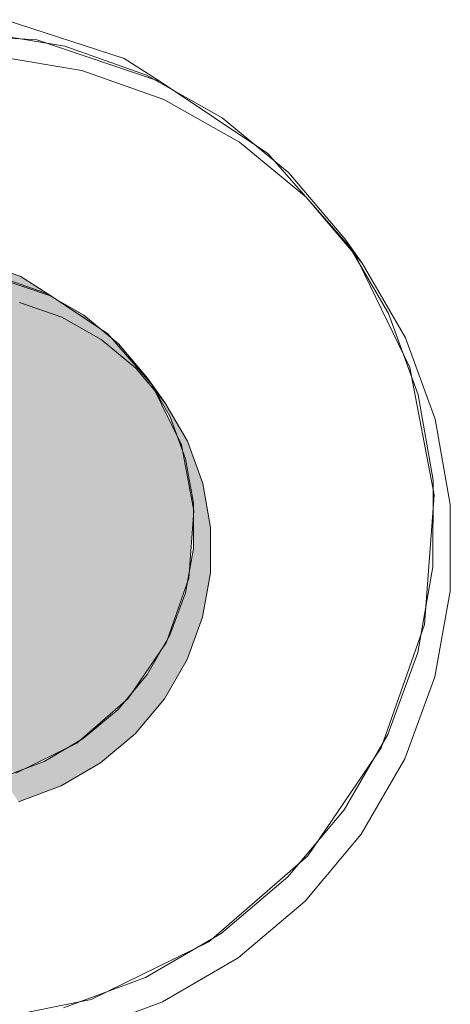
# Model space of a CAD drawing. Header units: millimetres. Extents: x 11681 to 15516, y 25095 to 29743.
# Tile 51 of 96: x 13076.53 to 13085.44, y 27711.42 to 27731.83. Entities that reach past the tile are written whole.
import ezdxf

# ---------------------------------------------------------------- set-up
doc = ezdxf.new("R2010")
doc.units = ezdxf.units.MM
doc.layers.add('510-I Elektryczne', color=7, linetype='Continuous')
doc.layers.add('510-I Elektryczne_Nr_pióra__172', color=7, linetype='Continuous', lineweight=20, true_color=0x663200)
doc.layers.add('XREF', color=8, linetype='Continuous', lineweight=9)

# ---------------------------------------------------------------- blocks, each defined once
blk = doc.blocks.new('parter 2025.10.15')
at = {"layer": '510-I Elektryczne', "linetype": 'Continuous', "lineweight": 5}
for points in [[(794.194, 2335.731), (792.915, 2336.149), (793.522, 2335.761), (794.848, 2335.314)], [(794.194, 2335.731), (792.915, 2336.149), (793.522, 2335.761), (794.848, 2335.314)], [(791.874, 2335.657), (792.606, 2334.657), (794.741, 2334.346), (793.918, 2335.36)], [(791.874, 2335.657), (792.606, 2334.657), (794.741, 2334.346), (793.918, 2335.36)], [(793.327, 2335.773), (793.918, 2335.36), (795.314, 2334.982), (794.787, 2335.334), (793.522, 2335.761)], [(793.327, 2335.773), (793.918, 2335.36), (795.314, 2334.982), (794.787, 2335.334), (793.522, 2335.761)], [(794.704, 2335.382), (793.823, 2335.693), (794.179, 2335.188), (795.06, 2334.878)], [(794.704, 2335.382), (793.823, 2335.693), (794.179, 2335.188), (795.06, 2334.878)], [(793.918, 2335.36), (794.741, 2334.346), (796.199, 2333.952), (795.314, 2334.982)], [(793.918, 2335.36), (794.741, 2334.346), (796.199, 2333.952), (795.314, 2334.982)], [(795.515, 2334.923), (794.704, 2335.382), (795.06, 2334.878), (795.871, 2334.419)], [(795.515, 2334.923), (794.704, 2335.382), (795.06, 2334.878), (795.871, 2334.419)], [(794.848, 2335.314), (794.787, 2335.334), (795.314, 2334.982), (796.008, 2334.539)], [(794.848, 2335.314), (794.787, 2335.334), (795.314, 2334.982), (796.008, 2334.539)], [(796.199, 2333.952), (796.924, 2333.489), (796.008, 2334.539), (795.314, 2334.982)], [(796.199, 2333.952), (796.924, 2333.489), (796.008, 2334.539), (795.314, 2334.982)], [(796.233, 2334.33), (795.515, 2334.923), (795.871, 2334.419), (796.589, 2333.825)], [(796.233, 2334.33), (795.515, 2334.923), (795.871, 2334.419), (796.589, 2333.825)], [(792.606, 2334.657), (793.1, 2333.435), (795.292, 2333.116), (794.741, 2334.346)], [(792.606, 2334.657), (793.1, 2333.435), (795.292, 2333.116), (794.741, 2334.346)], [(794.741, 2334.346), (795.292, 2333.116), (796.789, 2332.711), (796.199, 2333.952)], [(794.741, 2334.346), (795.292, 2333.116), (796.789, 2332.711), (796.199, 2333.952)], [(796.834, 2333.62), (796.233, 2334.33), (796.589, 2333.825), (797.191, 2333.116)], [(796.834, 2333.62), (796.233, 2334.33), (796.589, 2333.825), (797.191, 2333.116)], [(796.789, 2332.711), (797.533, 2332.236), (796.924, 2333.489), (796.199, 2333.952)], [(796.789, 2332.711), (797.533, 2332.236), (796.924, 2333.489), (796.199, 2333.952)], [(795.292, 2333.116), (793.1, 2333.435), (793.322, 2332.074), (795.533, 2331.752)], [(795.292, 2333.116), (793.1, 2333.435), (793.322, 2332.074), (795.533, 2331.752)], [(797.191, 2333.116), (796.99, 2333.352), (797.302, 2332.816), (797.658, 2332.312)], [(797.191, 2333.116), (796.99, 2333.352), (797.302, 2332.816), (797.658, 2332.312)], [(795.292, 2333.116), (795.533, 2331.752), (797.043, 2331.344), (796.789, 2332.711)], [(795.292, 2333.116), (795.533, 2331.752), (797.043, 2331.344), (796.789, 2332.711)], [(797.622, 2331.942), (797.978, 2331.437), (797.658, 2332.312), (797.302, 2332.816)], [(797.622, 2331.942), (797.978, 2331.437), (797.658, 2332.312), (797.302, 2332.816)], [(797.043, 2331.344), (797.794, 2330.865), (797.533, 2332.236), (796.789, 2332.711)], [(797.043, 2331.344), (797.794, 2330.865), (797.533, 2332.236), (796.789, 2332.711)], [(793.322, 2332.074), (793.256, 2330.668), (795.448, 2330.349), (795.533, 2331.752)], [(793.322, 2332.074), (793.256, 2330.668), (795.448, 2330.349), (795.533, 2331.752)], [(795.533, 2331.752), (795.448, 2330.349), (796.945, 2329.944), (797.043, 2331.344)], [(795.533, 2331.752), (795.448, 2330.349), (796.945, 2329.944), (797.043, 2331.344)], [(797.783, 2331.024), (798.139, 2330.519), (797.978, 2331.437), (797.622, 2331.942)], [(797.783, 2331.024), (798.139, 2330.519), (797.978, 2331.437), (797.622, 2331.942)], [(796.945, 2329.944), (797.69, 2329.469), (797.794, 2330.865), (797.043, 2331.344)], [(796.945, 2329.944), (797.69, 2329.469), (797.794, 2330.865), (797.043, 2331.344)], [(797.782, 2330.09), (798.138, 2329.585), (798.139, 2330.519), (797.783, 2331.024)], [(797.782, 2330.09), (798.138, 2329.585), (798.139, 2330.519), (797.783, 2331.024)], [(793.256, 2330.668), (792.908, 2329.311), (795.043, 2329.001), (795.448, 2330.349)], [(793.256, 2330.668), (792.908, 2329.311), (795.043, 2329.001), (795.448, 2330.349)], [(795.448, 2330.349), (795.043, 2329.001), (796.501, 2328.606), (796.945, 2329.944)], [(795.448, 2330.349), (795.043, 2329.001), (796.501, 2328.606), (796.945, 2329.944)], [(796.501, 2328.606), (797.226, 2328.144), (797.69, 2329.469), (796.945, 2329.944)], [(796.501, 2328.606), (797.226, 2328.144), (797.69, 2329.469), (796.945, 2329.944)], [(797.618, 2329.168), (797.974, 2328.664), (798.138, 2329.585), (797.782, 2330.09)], [(797.618, 2329.168), (797.974, 2328.664), (798.138, 2329.585), (797.782, 2330.09)], [(792.908, 2329.311), (792.301, 2328.097), (794.345, 2327.8), (795.043, 2329.001)], [(792.908, 2329.311), (792.301, 2328.097), (794.345, 2327.8), (795.043, 2329.001)], [(797.296, 2328.288), (797.652, 2327.784), (797.974, 2328.664), (797.618, 2329.168)], [(797.296, 2328.288), (797.652, 2327.784), (797.974, 2328.664), (797.618, 2329.168)], [(795.043, 2329.001), (794.345, 2327.8), (795.741, 2327.422), (796.501, 2328.606)], [(795.043, 2329.001), (794.345, 2327.8), (795.741, 2327.422), (796.501, 2328.606)], [(795.741, 2327.422), (796.435, 2326.979), (797.226, 2328.144), (796.501, 2328.606)], [(795.741, 2327.422), (796.435, 2326.979), (797.226, 2328.144), (796.501, 2328.606)], [(796.826, 2327.474), (797.182, 2326.97), (797.652, 2327.784), (797.296, 2328.288)], [(796.826, 2327.474), (797.182, 2326.97), (797.652, 2327.784), (797.296, 2328.288)], [(792.301, 2328.097), (791.476, 2327.109), (793.402, 2326.828), (794.345, 2327.8)], [(792.301, 2328.097), (791.476, 2327.109), (793.402, 2326.828), (794.345, 2327.8)], [(794.345, 2327.8), (793.402, 2326.828), (794.717, 2326.473), (795.741, 2327.422)], [(794.345, 2327.8), (793.402, 2326.828), (794.717, 2326.473), (795.741, 2327.422)], [(796.222, 2326.753), (796.579, 2326.249), (797.182, 2326.97), (796.826, 2327.474)], [(796.222, 2326.753), (796.579, 2326.249), (797.182, 2326.97), (796.826, 2327.474)], [(794.717, 2326.473), (795.371, 2326.055), (796.435, 2326.979), (795.741, 2327.422)], [(794.717, 2326.473), (795.371, 2326.055), (796.435, 2326.979), (795.741, 2327.422)], [(793.402, 2326.828), (792.278, 2326.152), (793.498, 2325.822), (794.717, 2326.473)], [(793.402, 2326.828), (792.278, 2326.152), (793.498, 2325.822), (794.717, 2326.473)], [(795.503, 2326.146), (795.86, 2325.642), (796.579, 2326.249), (796.222, 2326.753)], [(795.503, 2326.146), (795.86, 2325.642), (796.579, 2326.249), (796.222, 2326.753)], [(793.498, 2325.822), (794.106, 2325.434), (795.371, 2326.055), (794.717, 2326.473)], [(793.498, 2325.822), (794.106, 2325.434), (795.371, 2326.055), (794.717, 2326.473)], [(794.691, 2325.671), (795.047, 2325.167), (795.86, 2325.642), (795.503, 2326.146)], [(794.691, 2325.671), (795.047, 2325.167), (795.86, 2325.642), (795.503, 2326.146)], [(793.809, 2325.343), (794.165, 2324.839), (795.047, 2325.167), (794.691, 2325.671)], [(793.809, 2325.343), (794.165, 2324.839), (795.047, 2325.167), (794.691, 2325.671)]]:
    blk.add_hatch(color=8, dxfattribs=at).paths.add_polyline_path(points)
at = {"layer": '510-I Elektryczne_Nr_pióra__172', "color": 8, "linetype": 'Continuous', "lineweight": 5}
for p, q in [((796.348, 2340.242), (793.886, 2341.046)), ((796.348, 2340.242), (793.886, 2341.046)), ((794.539, 2340.628), (791.843, 2340.799)), ((794.539, 2340.628), (791.843, 2340.799)), ((795.119, 2340.497), (793.341, 2340.792)), ((795.119, 2340.497), (793.341, 2340.792)), ((797.092, 2339.767), (794.539, 2340.628)), ((797.092, 2339.767), (794.539, 2340.628)), ((796.815, 2339.898), (795.119, 2340.497)), ((796.815, 2339.898), (795.119, 2340.497)), ((795.475, 2339.993), (793.697, 2340.288)), ((795.475, 2339.993), (793.697, 2340.288)), ((796.348, 2340.242), (797.092, 2339.767)), ((796.348, 2340.242), (797.092, 2339.767)), ((797.171, 2339.394), (795.475, 2339.993)), ((797.171, 2339.394), (795.475, 2339.993)), ((798.377, 2339.014), (796.815, 2339.898)), ((798.377, 2339.014), (796.815, 2339.898)), ((799.326, 2338.275), (797.092, 2339.767)), ((799.326, 2338.275), (797.092, 2339.767)), ((798.734, 2338.51), (797.171, 2339.394)), ((798.734, 2338.51), (797.171, 2339.394)), ((799.759, 2337.872), (798.377, 2339.014)), ((799.759, 2337.872), (798.377, 2339.014)), ((800.115, 2337.368), (798.734, 2338.51)), ((800.115, 2337.368), (798.734, 2338.51)), ((801.091, 2336.253), (799.326, 2338.275)), ((801.091, 2336.253), (799.326, 2338.275)), ((800.918, 2336.505), (799.759, 2337.872)), ((800.918, 2336.505), (799.759, 2337.872)), ((801.274, 2336.001), (800.115, 2337.368)), ((801.274, 2336.001), (800.115, 2337.368)), ((800.918, 2336.505), (801.274, 2336.001)), ((800.918, 2336.505), (801.274, 2336.001)), ((801.819, 2334.957), (801.074, 2336.237)), ((801.819, 2334.957), (801.074, 2336.237)), ((802.264, 2333.839), (801.091, 2336.253)), ((802.264, 2333.839), (801.091, 2336.253)), ((794.194, 2335.731), (792.915, 2336.149)), ((794.194, 2335.731), (792.915, 2336.149)), ((802.175, 2334.452), (801.274, 2336.001)), ((802.175, 2334.452), (801.274, 2336.001)), ((794.848, 2335.314), (793.522, 2335.761)), ((794.848, 2335.314), (793.522, 2335.761)), ((794.704, 2335.382), (793.823, 2335.693)), ((794.704, 2335.382), (793.823, 2335.693)), ((794.194, 2335.731), (794.848, 2335.314)), ((794.194, 2335.731), (794.848, 2335.314)), ((795.515, 2334.923), (794.704, 2335.382)), ((795.515, 2334.923), (794.704, 2335.382)), ((796.008, 2334.539), (794.848, 2335.314)), ((796.008, 2334.539), (794.848, 2335.314)), ((795.06, 2334.878), (794.179, 2335.188)), ((795.06, 2334.878), (794.179, 2335.188)), ((795.871, 2334.419), (795.06, 2334.878)), ((795.871, 2334.419), (795.06, 2334.878)), ((796.233, 2334.33), (795.515, 2334.923)), ((796.233, 2334.33), (795.515, 2334.923)), ((802.434, 2333.273), (801.819, 2334.957)), ((802.434, 2333.273), (801.819, 2334.957)), ((796.589, 2333.825), (795.871, 2334.419)), ((796.589, 2333.825), (795.871, 2334.419)), ((796.924, 2333.489), (796.008, 2334.539)), ((796.924, 2333.489), (796.008, 2334.539)), ((802.79, 2332.768), (802.175, 2334.452)), ((802.79, 2332.768), (802.175, 2334.452)), ((796.834, 2333.62), (796.233, 2334.33)), ((796.834, 2333.62), (796.233, 2334.33)), ((797.191, 2333.116), (796.589, 2333.825)), ((797.191, 2333.116), (796.589, 2333.825)), ((802.767, 2331.198), (802.264, 2333.839)), ((802.767, 2331.198), (802.264, 2333.839)), ((796.834, 2333.62), (797.191, 2333.116)), ((796.834, 2333.62), (797.191, 2333.116)), ((797.533, 2332.236), (796.924, 2333.489)), ((797.533, 2332.236), (796.924, 2333.489)), ((797.302, 2332.816), (796.99, 2333.352)), ((797.302, 2332.816), (796.99, 2333.352)), ((802.745, 2331.504), (802.434, 2333.273)), ((802.745, 2331.504), (802.434, 2333.273)), ((797.658, 2332.312), (797.191, 2333.116)), ((797.658, 2332.312), (797.191, 2333.116)), ((797.622, 2331.942), (797.302, 2332.816)), ((797.622, 2331.942), (797.302, 2332.816)), ((803.102, 2331), (802.79, 2332.768)), ((803.102, 2331), (802.79, 2332.768)), ((797.794, 2330.865), (797.533, 2332.236)), ((797.794, 2330.865), (797.533, 2332.236)), ((797.978, 2331.437), (797.658, 2332.312)), ((797.978, 2331.437), (797.658, 2332.312)), ((797.783, 2331.024), (797.622, 2331.942)), ((797.783, 2331.024), (797.622, 2331.942)), ((798.139, 2330.519), (797.978, 2331.437)), ((798.139, 2330.519), (797.978, 2331.437)), ((802.743, 2329.706), (802.745, 2331.504)), ((802.743, 2329.706), (802.745, 2331.504)), ((802.565, 2328.51), (802.767, 2331.198)), ((802.565, 2328.51), (802.767, 2331.198)), ((797.782, 2330.09), (797.783, 2331.024)), ((797.782, 2330.09), (797.783, 2331.024)), ((803.099, 2329.202), (803.102, 2331)), ((803.099, 2329.202), (803.102, 2331)), ((797.69, 2329.469), (797.794, 2330.865)), ((797.69, 2329.469), (797.794, 2330.865)), ((798.138, 2329.585), (798.139, 2330.519)), ((798.138, 2329.585), (798.139, 2330.519)), ((797.618, 2329.168), (797.782, 2330.09)), ((797.618, 2329.168), (797.782, 2330.09)), ((802.427, 2327.932), (802.743, 2329.706)), ((802.427, 2327.932), (802.743, 2329.706)), ((797.974, 2328.664), (798.138, 2329.585)), ((797.974, 2328.664), (798.138, 2329.585)), ((797.226, 2328.144), (797.69, 2329.469)), ((797.226, 2328.144), (797.69, 2329.469)), ((797.296, 2328.288), (797.618, 2329.168)), ((797.296, 2328.288), (797.618, 2329.168)), ((802.783, 2327.427), (803.099, 2329.202)), ((802.783, 2327.427), (803.099, 2329.202)), ((797.652, 2327.784), (797.974, 2328.664)), ((797.652, 2327.784), (797.974, 2328.664)), ((801.672, 2325.958), (802.565, 2328.51)), ((801.672, 2325.958), (802.565, 2328.51)), ((796.826, 2327.474), (797.296, 2328.288)), ((796.826, 2327.474), (797.296, 2328.288)), ((796.435, 2326.979), (797.226, 2328.144)), ((796.435, 2326.979), (797.226, 2328.144)), ((801.807, 2326.235), (802.427, 2327.932)), ((801.807, 2326.235), (802.427, 2327.932)), ((797.182, 2326.97), (797.652, 2327.784)), ((797.182, 2326.97), (797.652, 2327.784)), ((796.222, 2326.753), (796.826, 2327.474)), ((796.222, 2326.753), (796.826, 2327.474)), ((802.163, 2325.731), (802.783, 2327.427)), ((802.163, 2325.731), (802.783, 2327.427)), ((795.371, 2326.055), (796.435, 2326.979)), ((795.371, 2326.055), (796.435, 2326.979)), ((796.579, 2326.249), (797.182, 2326.97)), ((796.579, 2326.249), (797.182, 2326.97)), ((795.503, 2326.146), (796.222, 2326.753)), ((795.503, 2326.146), (796.222, 2326.753)), ((795.86, 2325.642), (796.579, 2326.249)), ((795.86, 2325.642), (796.579, 2326.249)), ((800.902, 2324.669), (801.807, 2326.235)), ((800.902, 2324.669), (801.807, 2326.235)), ((794.106, 2325.434), (795.371, 2326.055)), ((794.106, 2325.434), (795.371, 2326.055)), ((794.691, 2325.671), (795.503, 2326.146)), ((794.691, 2325.671), (795.503, 2326.146)), ((800.149, 2323.715), (801.672, 2325.958)), ((800.149, 2323.715), (801.672, 2325.958)), ((793.809, 2325.343), (794.691, 2325.671)), ((793.809, 2325.343), (794.691, 2325.671)), ((795.047, 2325.167), (795.86, 2325.642)), ((795.047, 2325.167), (795.86, 2325.642)), ((801.258, 2324.165), (802.163, 2325.731)), ((801.258, 2324.165), (802.163, 2325.731)), ((794.165, 2324.839), (795.047, 2325.167)), ((794.165, 2324.839), (795.047, 2325.167)), ((799.739, 2323.28), (800.902, 2324.669)), ((799.739, 2323.28), (800.902, 2324.669)), ((800.096, 2322.776), (801.258, 2324.165)), ((800.096, 2322.776), (801.258, 2324.165)), ((798.099, 2321.936), (800.149, 2323.715)), ((798.099, 2321.936), (800.149, 2323.715)), ((798.355, 2322.11), (799.739, 2323.28)), ((798.355, 2322.11), (799.739, 2323.28)), ((798.711, 2321.606), (800.096, 2322.776)), ((798.711, 2321.606), (800.096, 2322.776)), ((796.789, 2321.196), (798.355, 2322.11)), ((796.789, 2321.196), (798.355, 2322.11)), ((795.663, 2320.74), (798.099, 2321.936)), ((795.663, 2320.74), (798.099, 2321.936)), ((797.146, 2320.692), (798.711, 2321.606)), ((797.146, 2320.692), (798.711, 2321.606)), ((795.092, 2320.564), (796.789, 2321.196)), ((795.092, 2320.564), (796.789, 2321.196)), ((793.006, 2320.209), (795.663, 2320.74)), ((793.006, 2320.209), (795.663, 2320.74)), ((795.448, 2320.06), (797.146, 2320.692)), ((795.448, 2320.06), (797.146, 2320.692))]:
    blk.add_line(p, q, dxfattribs=at)

msp = doc.modelspace()

# ---------------------------------------------------------------- block references
at = {"layer": 'XREF'}
msp.add_blockref('parter 2025.10.15', (12282.339, 25390.784), dxfattribs=at)

doc.saveas('drawing.dxf')
